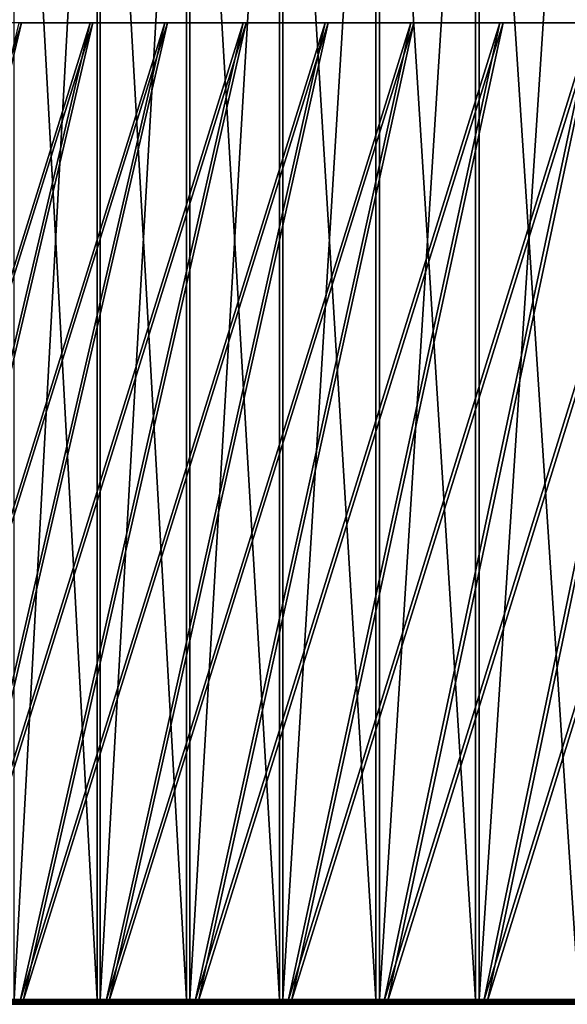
# Model space of a CAD drawing. Header units: millimetres. Extents: x 0 to 800, y -45 to 73.
# Tile 7 of 199: x 58 to 92, y -45 to 17. Entities that reach past the tile are written whole.
import ezdxf

# ---------------------------------------------------------------- set-up
doc = ezdxf.new("R2010")
doc.units = ezdxf.units.MM
doc.header["$LTSCALE"] = 65.185185
for name, color, linetype in [('40', 7, 'CONTINUOUS'), ('41', 7, 'CONTINUOUS'), ('46', 7, 'CONTINUOUS'), ('47', 7, 'CONTINUOUS'), ('48', 7, 'CONTINUOUS'), ('49', 7, 'CONTINUOUS')]:
    doc.layers.add(name, color=color, linetype=linetype)

msp = doc.modelspace()

# ---------------------------------------------------------------- linework, layer by layer
at = {"layer": '40', "color": 44, "linetype": 'Continuous', "true_color": 0x8c7500}
for points in [[(62.591, 54.7, -214.837), (57.171, -44.7, -206.079), (57.171, 54.7, -206.079), (62.591, 54.7, -214.837)], [(62.591, -44.7, -214.837), (57.171, -44.7, -206.079), (62.591, 54.7, -214.837), (62.591, -44.7, -214.837)], [(68.234, -44.7, -223.454), (62.591, -44.7, -214.837), (68.234, 54.7, -223.454), (68.234, -44.7, -223.454)], [(68.234, 54.7, -223.454), (62.591, -44.7, -214.837), (62.591, 54.7, -214.837), (68.234, 54.7, -223.454)], [(74.098, 54.7, -231.922), (68.234, -44.7, -223.454), (68.234, 54.7, -223.454), (74.098, 54.7, -231.922)], [(74.098, -44.7, -231.922), (68.234, -44.7, -223.454), (74.098, 54.7, -231.922), (74.098, -44.7, -231.922)], [(80.177, 54.7, -240.236), (74.098, -44.7, -231.922), (74.098, 54.7, -231.922), (80.177, 54.7, -240.236)], [(80.177, -44.7, -240.236), (74.098, -44.7, -231.922), (80.177, 54.7, -240.236), (80.177, -44.7, -240.236)], [(86.469, 54.7, -248.391), (80.177, -44.7, -240.236), (80.177, 54.7, -240.236), (86.469, 54.7, -248.391)], [(86.469, -44.7, -248.391), (80.177, -44.7, -240.236), (86.469, 54.7, -248.391), (86.469, -44.7, -248.391)], [(92.969, 54.7, -256.382), (86.469, -44.7, -248.391), (86.469, 54.7, -248.391), (92.969, 54.7, -256.382)], [(92.969, -44.7, -256.382), (86.469, -44.7, -248.391), (92.969, 54.7, -256.382), (92.969, -44.7, -256.382)]]:
    msp.add_3dface(points, dxfattribs=at)
at = {"layer": '41', "color": 44, "linetype": 'Continuous', "true_color": 0x8c7500}
for points in [[(56.977, 54.7, 205.756), (62.389, -44.7, 214.52), (62.389, 54.7, 214.52), (56.977, 54.7, 205.756)], [(56.977, -44.7, 205.756), (62.389, -44.7, 214.52), (56.977, 54.7, 205.756), (56.977, -44.7, 205.756)], [(62.389, 54.7, 214.52), (68.024, -44.7, 223.141), (68.024, 54.7, 223.141), (62.389, 54.7, 214.52)], [(62.389, -44.7, 214.52), (68.024, -44.7, 223.141), (62.389, 54.7, 214.52), (62.389, -44.7, 214.52)], [(68.024, -44.7, 223.141), (73.88, -44.7, 231.615), (68.024, 54.7, 223.141), (68.024, -44.7, 223.141)], [(68.024, 54.7, 223.141), (73.88, -44.7, 231.615), (73.88, 54.7, 231.615), (68.024, 54.7, 223.141)], [(73.88, 54.7, 231.615), (79.951, -44.7, 239.935), (79.951, 54.7, 239.935), (73.88, 54.7, 231.615)], [(73.88, -44.7, 231.615), (79.951, -44.7, 239.935), (73.88, 54.7, 231.615), (73.88, -44.7, 231.615)], [(79.951, 54.7, 239.935), (86.235, -44.7, 248.096), (86.235, 54.7, 248.096), (79.951, 54.7, 239.935)], [(79.951, -44.7, 239.935), (86.235, -44.7, 248.096), (79.951, 54.7, 239.935), (79.951, -44.7, 239.935)], [(86.235, -44.7, 248.096), (92.727, -44.7, 256.093), (86.235, 54.7, 248.096), (86.235, -44.7, 248.096)], [(86.235, 54.7, 248.096), (92.727, -44.7, 256.093), (92.727, 54.7, 256.093), (86.235, 54.7, 248.096)]]:
    msp.add_3dface(points, dxfattribs=at)
at = {"layer": '46', "color": 44, "linetype": 'Continuous', "true_color": 0x8c7500}
for points in [[(57.171, -44.7, -206.079), (60.017, -44.758, -210.73), (53.689, -44.758, -200.16), (57.171, -44.7, -206.079)], [(57.171, -44.7, -206.079), (62.591, -44.7, -214.837), (60.017, -44.758, -210.73), (57.171, -44.7, -206.079)], [(62.591, -44.7, -214.837), (66.668, -44.758, -221.1), (60.017, -44.758, -210.73), (62.591, -44.7, -214.837)], [(62.591, -44.7, -214.837), (68.234, -44.7, -223.454), (66.668, -44.758, -221.1), (62.591, -44.7, -214.837)], [(68.234, -44.7, -223.454), (73.635, -44.758, -231.26), (66.668, -44.758, -221.1), (68.234, -44.7, -223.454)], [(68.234, -44.7, -223.454), (74.098, -44.7, -231.922), (73.635, -44.758, -231.26), (68.234, -44.7, -223.454)], [(80.177, -44.7, -240.236), (80.911, -44.758, -241.201), (73.635, -44.758, -231.26), (80.177, -44.7, -240.236)], [(74.098, -44.7, -231.922), (80.177, -44.7, -240.236), (73.635, -44.758, -231.26), (74.098, -44.7, -231.922)], [(80.177, -44.7, -240.236), (86.469, -44.7, -248.391), (80.911, -44.758, -241.201), (80.177, -44.7, -240.236)], [(86.469, -44.7, -248.391), (88.49, -44.758, -250.913), (80.911, -44.758, -241.201), (86.469, -44.7, -248.391)], [(86.469, -44.7, -248.391), (92.969, -44.7, -256.382), (88.49, -44.758, -250.913), (86.469, -44.7, -248.391)], [(92.969, -44.7, -256.382), (96.365, -44.758, -260.387), (88.49, -44.758, -250.913), (92.969, -44.7, -256.382)], [(60.017, -44.758, -210.73), (53.704, -44.815, -200.152), (53.689, -44.758, -200.16), (60.017, -44.758, -210.73)], [(60.032, -44.815, -210.721), (53.704, -44.815, -200.152), (60.017, -44.758, -210.73), (60.032, -44.815, -210.721)], [(60.032, -44.815, -210.721), (53.728, -44.866, -200.138), (53.704, -44.815, -200.152), (60.032, -44.815, -210.721)], [(60.055, -44.866, -210.706), (53.728, -44.866, -200.138), (60.032, -44.815, -210.721), (60.055, -44.866, -210.706)], [(60.055, -44.866, -210.706), (53.76, -44.912, -200.119), (53.728, -44.866, -200.138), (60.055, -44.866, -210.706)], [(60.087, -44.912, -210.687), (53.76, -44.912, -200.119), (60.055, -44.866, -210.706), (60.087, -44.912, -210.687)], [(60.087, -44.912, -210.687), (53.799, -44.949, -200.096), (53.76, -44.912, -200.119), (60.087, -44.912, -210.687)], [(60.126, -44.949, -210.663), (53.799, -44.949, -200.096), (60.087, -44.912, -210.687), (60.126, -44.949, -210.663)], [(60.126, -44.949, -210.663), (53.844, -44.977, -200.07), (53.799, -44.949, -200.096), (60.126, -44.949, -210.663)], [(60.17, -44.977, -210.635), (53.844, -44.977, -200.07), (60.126, -44.949, -210.663), (60.17, -44.977, -210.635)], [(60.17, -44.977, -210.635), (53.893, -44.994, -200.042), (53.844, -44.977, -200.07), (60.17, -44.977, -210.635)], [(60.218, -44.994, -210.606), (53.893, -44.994, -200.042), (60.17, -44.977, -210.635), (60.218, -44.994, -210.606)], [(60.218, -44.994, -210.606), (57.428, -45, -205.924), (53.893, -44.994, -200.042), (60.218, -44.994, -210.606)], [(62.844, -45, -214.676), (57.428, -45, -205.924), (60.218, -44.994, -210.606), (62.844, -45, -214.676)], [(66.668, -44.758, -221.1), (60.032, -44.815, -210.721), (60.017, -44.758, -210.73), (66.668, -44.758, -221.1)], [(66.682, -44.815, -221.09), (60.032, -44.815, -210.721), (66.668, -44.758, -221.1), (66.682, -44.815, -221.09)], [(66.682, -44.815, -221.09), (60.055, -44.866, -210.706), (60.032, -44.815, -210.721), (66.682, -44.815, -221.09)], [(66.705, -44.866, -221.075), (60.055, -44.866, -210.706), (66.682, -44.815, -221.09), (66.705, -44.866, -221.075)], [(66.705, -44.866, -221.075), (60.087, -44.912, -210.687), (60.055, -44.866, -210.706), (66.705, -44.866, -221.075)], [(66.736, -44.912, -221.054), (60.087, -44.912, -210.687), (66.705, -44.866, -221.075), (66.736, -44.912, -221.054)], [(66.736, -44.912, -221.054), (60.126, -44.949, -210.663), (60.087, -44.912, -210.687), (66.736, -44.912, -221.054)], [(66.774, -44.949, -221.029), (60.126, -44.949, -210.663), (66.736, -44.912, -221.054), (66.774, -44.949, -221.029)], [(66.774, -44.949, -221.029), (60.17, -44.977, -210.635), (60.126, -44.949, -210.663), (66.774, -44.949, -221.029)], [(66.817, -44.977, -221.001), (60.17, -44.977, -210.635), (66.774, -44.949, -221.029), (66.817, -44.977, -221.001)], [(66.817, -44.977, -221.001), (60.218, -44.994, -210.606), (60.17, -44.977, -210.635), (66.817, -44.977, -221.001)], [(66.864, -44.994, -220.97), (60.218, -44.994, -210.606), (66.817, -44.977, -221.001), (66.864, -44.994, -220.97)], [(66.864, -44.994, -220.97), (62.844, -45, -214.676), (60.218, -44.994, -210.606), (66.864, -44.994, -220.97)], [(68.483, -45, -223.286), (62.844, -45, -214.676), (66.864, -44.994, -220.97), (68.483, -45, -223.286)], [(73.635, -44.758, -231.26), (66.682, -44.815, -221.09), (66.668, -44.758, -221.1), (73.635, -44.758, -231.26)], [(73.649, -44.815, -231.25), (66.682, -44.815, -221.09), (73.635, -44.758, -231.26), (73.649, -44.815, -231.25)], [(73.649, -44.815, -231.25), (66.705, -44.866, -221.075), (66.682, -44.815, -221.09), (73.649, -44.815, -231.25)], [(73.671, -44.866, -231.234), (66.705, -44.866, -221.075), (73.649, -44.815, -231.25), (73.671, -44.866, -231.234)], [(73.671, -44.866, -231.234), (66.736, -44.912, -221.054), (66.705, -44.866, -221.075), (73.671, -44.866, -231.234)], [(73.702, -44.912, -231.213), (66.736, -44.912, -221.054), (73.671, -44.866, -231.234), (73.702, -44.912, -231.213)], [(73.702, -44.912, -231.213), (66.774, -44.949, -221.029), (66.736, -44.912, -221.054), (73.702, -44.912, -231.213)], [(73.739, -44.949, -231.186), (66.774, -44.949, -221.029), (73.702, -44.912, -231.213), (73.739, -44.949, -231.186)], [(73.739, -44.949, -231.186), (66.817, -44.977, -221.001), (66.774, -44.949, -221.029), (73.739, -44.949, -231.186)], [(73.781, -44.977, -231.156), (66.817, -44.977, -221.001), (73.739, -44.949, -231.186), (73.781, -44.977, -231.156)], [(73.781, -44.977, -231.156), (66.864, -44.994, -220.97), (66.817, -44.977, -221.001), (73.781, -44.977, -231.156)], [(73.827, -44.994, -231.124), (66.864, -44.994, -220.97), (73.781, -44.977, -231.156), (73.827, -44.994, -231.124)], [(73.827, -44.994, -231.124), (68.483, -45, -223.286), (66.864, -44.994, -220.97), (73.827, -44.994, -231.124)], [(74.342, -45, -231.748), (68.483, -45, -223.286), (73.827, -44.994, -231.124), (74.342, -45, -231.748)], [(80.911, -44.758, -241.201), (73.649, -44.815, -231.25), (73.635, -44.758, -231.26), (80.911, -44.758, -241.201)], [(80.925, -44.815, -241.19), (73.649, -44.815, -231.25), (80.911, -44.758, -241.201), (80.925, -44.815, -241.19)], [(80.925, -44.815, -241.19), (73.671, -44.866, -231.234), (73.649, -44.815, -231.25), (80.925, -44.815, -241.19)], [(80.947, -44.866, -241.174), (73.671, -44.866, -231.234), (80.925, -44.815, -241.19), (80.947, -44.866, -241.174)], [(80.947, -44.866, -241.174), (73.702, -44.912, -231.213), (73.671, -44.866, -231.234), (80.947, -44.866, -241.174)], [(80.977, -44.912, -241.151), (73.702, -44.912, -231.213), (80.947, -44.866, -241.174), (80.977, -44.912, -241.151)], [(80.977, -44.912, -241.151), (73.739, -44.949, -231.186), (73.702, -44.912, -231.213), (80.977, -44.912, -241.151)], [(81.013, -44.949, -241.124), (73.739, -44.949, -231.186), (80.977, -44.912, -241.151), (81.013, -44.949, -241.124)], [(81.013, -44.949, -241.124), (73.781, -44.977, -231.156), (73.739, -44.949, -231.186), (81.013, -44.949, -241.124)], [(81.054, -44.977, -241.093), (73.781, -44.977, -231.156), (81.013, -44.949, -241.124), (81.054, -44.977, -241.093)], [(81.054, -44.977, -241.093), (73.827, -44.994, -231.124), (73.781, -44.977, -231.156), (81.054, -44.977, -241.093)], [(81.099, -44.994, -241.059), (73.827, -44.994, -231.124), (81.054, -44.977, -241.093), (81.099, -44.994, -241.059)], [(81.099, -44.994, -241.059), (74.342, -45, -231.748), (73.827, -44.994, -231.124), (81.099, -44.994, -241.059)], [(80.417, -45, -240.056), (74.342, -45, -231.748), (81.099, -44.994, -241.059), (80.417, -45, -240.056)], [(86.704, -45, -248.205), (80.417, -45, -240.056), (81.099, -44.994, -241.059), (86.704, -45, -248.205)], [(88.49, -44.758, -250.913), (80.925, -44.815, -241.19), (80.911, -44.758, -241.201), (88.49, -44.758, -250.913)], [(88.504, -44.815, -250.902), (80.925, -44.815, -241.19), (88.49, -44.758, -250.913), (88.504, -44.815, -250.902)], [(88.504, -44.815, -250.902), (80.947, -44.866, -241.174), (80.925, -44.815, -241.19), (88.504, -44.815, -250.902)], [(88.525, -44.866, -250.885), (80.947, -44.866, -241.174), (88.504, -44.815, -250.902), (88.525, -44.866, -250.885)], [(88.525, -44.866, -250.885), (80.977, -44.912, -241.151), (80.947, -44.866, -241.174), (88.525, -44.866, -250.885)], [(88.554, -44.912, -250.861), (80.977, -44.912, -241.151), (88.525, -44.866, -250.885), (88.554, -44.912, -250.861)], [(88.554, -44.912, -250.861), (81.013, -44.949, -241.124), (80.977, -44.912, -241.151), (88.554, -44.912, -250.861)], [(88.59, -44.949, -250.833), (81.013, -44.949, -241.124), (88.554, -44.912, -250.861), (88.59, -44.949, -250.833)], [(88.59, -44.949, -250.833), (81.054, -44.977, -241.093), (81.013, -44.949, -241.124), (88.59, -44.949, -250.833)], [(88.63, -44.977, -250.8), (81.054, -44.977, -241.093), (88.59, -44.949, -250.833), (88.63, -44.977, -250.8)], [(88.63, -44.977, -250.8), (81.099, -44.994, -241.059), (81.054, -44.977, -241.093), (88.63, -44.977, -250.8)], [(88.674, -44.994, -250.765), (81.099, -44.994, -241.059), (88.63, -44.977, -250.8), (88.674, -44.994, -250.765)], [(88.674, -44.994, -250.765), (86.704, -45, -248.205), (81.099, -44.994, -241.059), (88.674, -44.994, -250.765)], [(93.199, -45, -256.19), (86.704, -45, -248.205), (88.674, -44.994, -250.765), (93.199, -45, -256.19)], [(96.365, -44.758, -260.387), (88.504, -44.815, -250.902), (88.49, -44.758, -250.913), (96.365, -44.758, -260.387)], [(96.378, -44.815, -260.376), (88.504, -44.815, -250.902), (96.365, -44.758, -260.387), (96.378, -44.815, -260.376)], [(96.378, -44.815, -260.376), (88.525, -44.866, -250.885), (88.504, -44.815, -250.902), (96.378, -44.815, -260.376)], [(96.399, -44.866, -260.358), (88.525, -44.866, -250.885), (96.378, -44.815, -260.376), (96.399, -44.866, -260.358)], [(96.399, -44.866, -260.358), (88.554, -44.912, -250.861), (88.525, -44.866, -250.885), (96.399, -44.866, -260.358)], [(96.427, -44.912, -260.333), (88.554, -44.912, -250.861), (96.399, -44.866, -260.358), (96.427, -44.912, -260.333)], [(96.427, -44.912, -260.333), (88.59, -44.949, -250.833), (88.554, -44.912, -250.861), (96.427, -44.912, -260.333)], [(96.462, -44.949, -260.304), (88.59, -44.949, -250.833), (96.427, -44.912, -260.333), (96.462, -44.949, -260.304)], [(96.462, -44.949, -260.304), (88.63, -44.977, -250.8), (88.59, -44.949, -250.833), (96.462, -44.949, -260.304)], [(96.501, -44.977, -260.27), (88.63, -44.977, -250.8), (96.462, -44.949, -260.304), (96.501, -44.977, -260.27)], [(96.501, -44.977, -260.27), (88.674, -44.994, -250.765), (88.63, -44.977, -250.8), (96.501, -44.977, -260.27)], [(96.544, -44.994, -260.233), (88.674, -44.994, -250.765), (96.501, -44.977, -260.27), (96.544, -44.994, -260.233)], [(96.544, -44.994, -260.233), (93.199, -45, -256.19), (88.674, -44.994, -250.765), (96.544, -44.994, -260.233)]]:
    msp.add_3dface(points, dxfattribs=at)
at = {"layer": '47', "color": 44, "linetype": 'Continuous', "true_color": 0x8c7500}
for points in [[(56.977, -44.7, 205.756), (53.501, -44.758, 199.834), (59.819, -44.758, 210.41), (56.977, -44.7, 205.756)], [(62.389, -44.7, 214.52), (56.977, -44.7, 205.756), (59.819, -44.758, 210.41), (62.389, -44.7, 214.52)], [(62.389, -44.7, 214.52), (59.819, -44.758, 210.41), (66.46, -44.758, 220.786), (62.389, -44.7, 214.52)], [(68.024, -44.7, 223.141), (62.389, -44.7, 214.52), (66.46, -44.758, 220.786), (68.024, -44.7, 223.141)], [(68.024, -44.7, 223.141), (66.46, -44.758, 220.786), (73.417, -44.758, 230.952), (68.024, -44.7, 223.141)], [(73.88, -44.7, 231.615), (68.024, -44.7, 223.141), (73.417, -44.758, 230.952), (73.88, -44.7, 231.615)], [(73.88, -44.7, 231.615), (73.417, -44.758, 230.952), (80.684, -44.758, 240.9), (73.88, -44.7, 231.615)], [(79.951, -44.7, 239.935), (73.88, -44.7, 231.615), (80.684, -44.758, 240.9), (79.951, -44.7, 239.935)], [(86.235, -44.7, 248.096), (79.951, -44.7, 239.935), (80.684, -44.758, 240.9), (86.235, -44.7, 248.096)], [(86.235, -44.7, 248.096), (80.684, -44.758, 240.9), (88.254, -44.758, 250.619), (86.235, -44.7, 248.096)], [(92.727, -44.7, 256.093), (86.235, -44.7, 248.096), (88.254, -44.758, 250.619), (92.727, -44.7, 256.093)], [(92.727, -44.7, 256.093), (88.254, -44.758, 250.619), (96.12, -44.758, 260.101), (92.727, -44.7, 256.093)], [(53.515, -44.815, 199.825), (59.833, -44.815, 210.401), (53.501, -44.758, 199.834), (53.515, -44.815, 199.825)], [(53.501, -44.758, 199.834), (59.833, -44.815, 210.401), (59.819, -44.758, 210.41), (53.501, -44.758, 199.834)], [(53.515, -44.815, 199.825), (59.857, -44.866, 210.386), (59.833, -44.815, 210.401), (53.515, -44.815, 199.825)], [(53.539, -44.866, 199.812), (59.857, -44.866, 210.386), (53.515, -44.815, 199.825), (53.539, -44.866, 199.812)], [(53.572, -44.912, 199.793), (59.889, -44.912, 210.367), (53.539, -44.866, 199.812), (53.572, -44.912, 199.793)], [(53.539, -44.866, 199.812), (59.889, -44.912, 210.367), (59.857, -44.866, 210.386), (53.539, -44.866, 199.812)], [(53.611, -44.949, 199.77), (59.927, -44.949, 210.343), (53.572, -44.912, 199.793), (53.611, -44.949, 199.77)], [(53.572, -44.912, 199.793), (59.927, -44.949, 210.343), (59.889, -44.912, 210.367), (53.572, -44.912, 199.793)], [(53.656, -44.977, 199.744), (59.971, -44.977, 210.315), (53.611, -44.949, 199.77), (53.656, -44.977, 199.744)], [(53.611, -44.949, 199.77), (59.971, -44.977, 210.315), (59.927, -44.949, 210.343), (53.611, -44.949, 199.77)], [(53.705, -44.994, 199.716), (60.019, -44.994, 210.286), (53.656, -44.977, 199.744), (53.705, -44.994, 199.716)], [(53.656, -44.977, 199.744), (60.019, -44.994, 210.286), (59.971, -44.977, 210.315), (53.656, -44.977, 199.744)], [(53.705, -44.994, 199.716), (57.234, -45, 205.601), (60.019, -44.994, 210.286), (53.705, -44.994, 199.716)], [(57.234, -45, 205.601), (62.642, -45, 214.359), (60.019, -44.994, 210.286), (57.234, -45, 205.601)], [(59.833, -44.815, 210.401), (66.474, -44.815, 220.776), (59.819, -44.758, 210.41), (59.833, -44.815, 210.401)], [(59.819, -44.758, 210.41), (66.474, -44.815, 220.776), (66.46, -44.758, 220.786), (59.819, -44.758, 210.41)], [(59.833, -44.815, 210.401), (66.497, -44.866, 220.761), (66.474, -44.815, 220.776), (59.833, -44.815, 210.401)], [(59.857, -44.866, 210.386), (66.497, -44.866, 220.761), (59.833, -44.815, 210.401), (59.857, -44.866, 210.386)], [(59.857, -44.866, 210.386), (66.528, -44.912, 220.741), (66.497, -44.866, 220.761), (59.857, -44.866, 210.386)], [(59.889, -44.912, 210.367), (66.528, -44.912, 220.741), (59.857, -44.866, 210.386), (59.889, -44.912, 210.367)], [(59.927, -44.949, 210.343), (66.566, -44.949, 220.715), (59.889, -44.912, 210.367), (59.927, -44.949, 210.343)], [(59.889, -44.912, 210.367), (66.566, -44.949, 220.715), (66.528, -44.912, 220.741), (59.889, -44.912, 210.367)], [(59.971, -44.977, 210.315), (66.609, -44.977, 220.687), (59.927, -44.949, 210.343), (59.971, -44.977, 210.315)], [(59.927, -44.949, 210.343), (66.609, -44.977, 220.687), (66.566, -44.949, 220.715), (59.927, -44.949, 210.343)], [(60.019, -44.994, 210.286), (66.656, -44.994, 220.656), (59.971, -44.977, 210.315), (60.019, -44.994, 210.286)], [(59.971, -44.977, 210.315), (66.656, -44.994, 220.656), (66.609, -44.977, 220.687), (59.971, -44.977, 210.315)], [(60.019, -44.994, 210.286), (62.642, -45, 214.359), (66.656, -44.994, 220.656), (60.019, -44.994, 210.286)], [(62.642, -45, 214.359), (68.273, -45, 222.974), (66.656, -44.994, 220.656), (62.642, -45, 214.359)], [(66.474, -44.815, 220.776), (73.431, -44.815, 230.943), (66.46, -44.758, 220.786), (66.474, -44.815, 220.776)], [(66.46, -44.758, 220.786), (73.431, -44.815, 230.943), (73.417, -44.758, 230.952), (66.46, -44.758, 220.786)], [(66.497, -44.866, 220.761), (73.454, -44.866, 230.927), (66.474, -44.815, 220.776), (66.497, -44.866, 220.761)], [(66.474, -44.815, 220.776), (73.454, -44.866, 230.927), (73.431, -44.815, 230.943), (66.474, -44.815, 220.776)], [(66.497, -44.866, 220.761), (73.484, -44.912, 230.905), (73.454, -44.866, 230.927), (66.497, -44.866, 220.761)], [(66.528, -44.912, 220.741), (73.484, -44.912, 230.905), (66.497, -44.866, 220.761), (66.528, -44.912, 220.741)], [(66.528, -44.912, 220.741), (73.521, -44.949, 230.879), (73.484, -44.912, 230.905), (66.528, -44.912, 220.741)], [(66.566, -44.949, 220.715), (73.521, -44.949, 230.879), (66.528, -44.912, 220.741), (66.566, -44.949, 220.715)], [(66.609, -44.977, 220.687), (73.564, -44.977, 230.849), (66.566, -44.949, 220.715), (66.609, -44.977, 220.687)], [(66.566, -44.949, 220.715), (73.564, -44.977, 230.849), (73.521, -44.949, 230.879), (66.566, -44.949, 220.715)], [(66.609, -44.977, 220.687), (73.61, -44.994, 230.816), (73.564, -44.977, 230.849), (66.609, -44.977, 220.687)], [(66.656, -44.994, 220.656), (73.61, -44.994, 230.816), (66.609, -44.977, 220.687), (66.656, -44.994, 220.656)], [(66.656, -44.994, 220.656), (68.273, -45, 222.974), (73.61, -44.994, 230.816), (66.656, -44.994, 220.656)], [(68.273, -45, 222.974), (74.124, -45, 231.441), (73.61, -44.994, 230.816), (68.273, -45, 222.974)], [(73.431, -44.815, 230.943), (80.698, -44.815, 240.89), (73.417, -44.758, 230.952), (73.431, -44.815, 230.943)], [(73.417, -44.758, 230.952), (80.698, -44.815, 240.89), (80.684, -44.758, 240.9), (73.417, -44.758, 230.952)], [(73.454, -44.866, 230.927), (80.72, -44.866, 240.873), (73.431, -44.815, 230.943), (73.454, -44.866, 230.927)], [(73.431, -44.815, 230.943), (80.72, -44.866, 240.873), (80.698, -44.815, 240.89), (73.431, -44.815, 230.943)], [(73.484, -44.912, 230.905), (80.75, -44.912, 240.851), (73.454, -44.866, 230.927), (73.484, -44.912, 230.905)], [(73.454, -44.866, 230.927), (80.75, -44.912, 240.851), (80.72, -44.866, 240.873), (73.454, -44.866, 230.927)], [(73.484, -44.912, 230.905), (80.786, -44.949, 240.823), (80.75, -44.912, 240.851), (73.484, -44.912, 230.905)], [(73.521, -44.949, 230.879), (80.786, -44.949, 240.823), (73.484, -44.912, 230.905), (73.521, -44.949, 230.879)], [(73.564, -44.977, 230.849), (80.827, -44.977, 240.792), (73.521, -44.949, 230.879), (73.564, -44.977, 230.849)], [(73.521, -44.949, 230.879), (80.827, -44.977, 240.792), (80.786, -44.949, 240.823), (73.521, -44.949, 230.879)], [(73.61, -44.994, 230.816), (80.872, -44.994, 240.758), (73.564, -44.977, 230.849), (73.61, -44.994, 230.816)], [(73.564, -44.977, 230.849), (80.872, -44.994, 240.758), (80.827, -44.977, 240.792), (73.564, -44.977, 230.849)], [(74.124, -45, 231.441), (80.191, -45, 239.755), (73.61, -44.994, 230.816), (74.124, -45, 231.441)], [(73.61, -44.994, 230.816), (80.191, -45, 239.755), (80.872, -44.994, 240.758), (73.61, -44.994, 230.816)], [(80.191, -45, 239.755), (86.47, -45, 247.91), (80.872, -44.994, 240.758), (80.191, -45, 239.755)], [(80.698, -44.815, 240.89), (88.267, -44.815, 250.609), (80.684, -44.758, 240.9), (80.698, -44.815, 240.89)], [(80.684, -44.758, 240.9), (88.267, -44.815, 250.609), (88.254, -44.758, 250.619), (80.684, -44.758, 240.9)], [(80.72, -44.866, 240.873), (88.289, -44.866, 250.591), (80.698, -44.815, 240.89), (80.72, -44.866, 240.873)], [(80.698, -44.815, 240.89), (88.289, -44.866, 250.591), (88.267, -44.815, 250.609), (80.698, -44.815, 240.89)], [(80.75, -44.912, 240.851), (88.318, -44.912, 250.568), (80.72, -44.866, 240.873), (80.75, -44.912, 240.851)], [(80.72, -44.866, 240.873), (88.318, -44.912, 250.568), (88.289, -44.866, 250.591), (80.72, -44.866, 240.873)], [(80.786, -44.949, 240.823), (88.354, -44.949, 250.539), (80.75, -44.912, 240.851), (80.786, -44.949, 240.823)], [(80.75, -44.912, 240.851), (88.354, -44.949, 250.539), (88.318, -44.912, 250.568), (80.75, -44.912, 240.851)], [(80.827, -44.977, 240.792), (88.394, -44.977, 250.507), (80.786, -44.949, 240.823), (80.827, -44.977, 240.792)], [(80.786, -44.949, 240.823), (88.394, -44.977, 250.507), (88.354, -44.949, 250.539), (80.786, -44.949, 240.823)], [(80.872, -44.994, 240.758), (88.438, -44.994, 250.471), (80.827, -44.977, 240.792), (80.872, -44.994, 240.758)], [(80.827, -44.977, 240.792), (88.438, -44.994, 250.471), (88.394, -44.977, 250.507), (80.827, -44.977, 240.792)], [(80.872, -44.994, 240.758), (86.47, -45, 247.91), (88.438, -44.994, 250.471), (80.872, -44.994, 240.758)], [(86.47, -45, 247.91), (92.958, -45, 255.9), (88.438, -44.994, 250.471), (86.47, -45, 247.91)], [(88.254, -44.758, 250.619), (96.133, -44.815, 260.089), (96.12, -44.758, 260.101), (88.254, -44.758, 250.619)], [(88.267, -44.815, 250.609), (96.133, -44.815, 260.089), (88.254, -44.758, 250.619), (88.267, -44.815, 250.609)], [(88.289, -44.866, 250.591), (96.154, -44.866, 260.071), (88.267, -44.815, 250.609), (88.289, -44.866, 250.591)], [(88.267, -44.815, 250.609), (96.154, -44.866, 260.071), (96.133, -44.815, 260.089), (88.267, -44.815, 250.609)], [(88.318, -44.912, 250.568), (96.182, -44.912, 260.047), (88.289, -44.866, 250.591), (88.318, -44.912, 250.568)], [(88.289, -44.866, 250.591), (96.182, -44.912, 260.047), (96.154, -44.866, 260.071), (88.289, -44.866, 250.591)], [(88.354, -44.949, 250.539), (96.217, -44.949, 260.018), (88.318, -44.912, 250.568), (88.354, -44.949, 250.539)], [(88.318, -44.912, 250.568), (96.217, -44.949, 260.018), (96.182, -44.912, 260.047), (88.318, -44.912, 250.568)], [(88.394, -44.977, 250.507), (96.256, -44.977, 259.984), (88.354, -44.949, 250.539), (88.394, -44.977, 250.507)], [(88.354, -44.949, 250.539), (96.256, -44.977, 259.984), (96.217, -44.949, 260.018), (88.354, -44.949, 250.539)], [(88.438, -44.994, 250.471), (96.299, -44.994, 259.947), (88.394, -44.977, 250.507), (88.438, -44.994, 250.471)], [(88.394, -44.977, 250.507), (96.299, -44.994, 259.947), (96.256, -44.977, 259.984), (88.394, -44.977, 250.507)], [(88.438, -44.994, 250.471), (92.958, -45, 255.9), (96.299, -44.994, 259.947), (88.438, -44.994, 250.471)]]:
    msp.add_3dface(points, dxfattribs=at)
at = {"layer": '48', "color": 44, "linetype": 'Continuous', "true_color": 0x8c7500}
for points in [[(42.885, -44.789, -178.708), (57.636, 16.898, -165.072), (38.402, -44.789, -169.454), (42.885, -44.789, -178.708)], [(57.636, 16.898, -165.072), (53.398, 16.898, -155.977), (38.402, -44.789, -169.454), (57.636, 16.898, -165.072)], [(47.605, -44.789, -187.844), (62.113, 16.898, -174.052), (42.885, -44.789, -178.708), (47.605, -44.789, -187.844)], [(62.113, 16.898, -174.052), (57.636, 16.898, -165.072), (42.885, -44.789, -178.708), (62.113, 16.898, -174.052)], [(52.558, -44.789, -196.855), (66.825, 16.898, -182.911), (47.605, -44.789, -187.844), (52.558, -44.789, -196.855)], [(66.825, 16.898, -182.911), (62.113, 16.898, -174.052), (47.605, -44.789, -187.844), (66.825, 16.898, -182.911)], [(57.742, -44.789, -205.736), (71.77, 16.898, -191.642), (52.558, -44.789, -196.855), (57.742, -44.789, -205.736)], [(71.77, 16.898, -191.642), (66.825, 16.898, -182.911), (52.558, -44.789, -196.855), (71.77, 16.898, -191.642)], [(63.152, -44.789, -214.48), (76.943, 16.898, -200.239), (57.742, -44.789, -205.736), (63.152, -44.789, -214.48)], [(76.943, 16.898, -200.239), (71.77, 16.898, -191.642), (57.742, -44.789, -205.736), (76.943, 16.898, -200.239)], [(82.341, 16.898, -208.697), (76.943, 16.898, -200.239), (63.152, -44.789, -214.48), (82.341, 16.898, -208.697)], [(68.787, -44.789, -223.082), (82.341, 16.898, -208.697), (63.152, -44.789, -214.48), (68.787, -44.789, -223.082)], [(87.961, 16.898, -217.009), (82.341, 16.898, -208.697), (68.787, -44.789, -223.082), (87.961, 16.898, -217.009)], [(74.64, -44.789, -231.536), (87.961, 16.898, -217.009), (68.787, -44.789, -223.082), (74.64, -44.789, -231.536)], [(80.71, -44.789, -239.837), (93.798, 16.898, -225.171), (74.64, -44.789, -231.536), (80.71, -44.789, -239.837)], [(93.798, 16.898, -225.171), (87.961, 16.898, -217.009), (74.64, -44.789, -231.536), (93.798, 16.898, -225.171)], [(86.991, -44.789, -247.978), (99.848, 16.898, -233.175), (80.71, -44.789, -239.837), (86.991, -44.789, -247.978)], [(99.848, 16.898, -233.175), (93.798, 16.898, -225.171), (80.71, -44.789, -239.837), (99.848, 16.898, -233.175)], [(93.48, -44.789, -255.955), (106.108, 16.898, -241.017), (86.991, -44.789, -247.978), (93.48, -44.789, -255.955)], [(106.108, 16.898, -241.017), (99.848, 16.898, -233.175), (86.991, -44.789, -247.978), (106.108, 16.898, -241.017)]]:
    msp.add_3dface(points, dxfattribs=at)
at = {"layer": '49', "color": 44, "linetype": 'Continuous', "true_color": 0x8c7500}
for points in [[(42.717, -44.789, 178.372), (61.949, 16.898, 173.734), (47.428, -44.789, 187.512), (42.717, -44.789, 178.372)], [(57.481, 16.898, 164.75), (61.949, 16.898, 173.734), (42.717, -44.789, 178.372), (57.481, 16.898, 164.75)], [(47.428, -44.789, 187.512), (66.653, 16.898, 182.597), (52.373, -44.789, 196.528), (47.428, -44.789, 187.512)], [(61.949, 16.898, 173.734), (66.653, 16.898, 182.597), (47.428, -44.789, 187.512), (61.949, 16.898, 173.734)], [(52.373, -44.789, 196.528), (71.589, 16.898, 191.332), (57.548, -44.789, 205.413), (52.373, -44.789, 196.528)], [(66.653, 16.898, 182.597), (71.589, 16.898, 191.332), (52.373, -44.789, 196.528), (66.653, 16.898, 182.597)], [(57.548, -44.789, 205.413), (76.754, 16.898, 199.935), (62.951, -44.789, 214.162), (57.548, -44.789, 205.413)], [(71.589, 16.898, 191.332), (76.754, 16.898, 199.935), (57.548, -44.789, 205.413), (71.589, 16.898, 191.332)], [(62.951, -44.789, 214.162), (82.145, 16.898, 208.398), (68.577, -44.789, 222.77), (62.951, -44.789, 214.162)], [(76.754, 16.898, 199.935), (82.145, 16.898, 208.398), (62.951, -44.789, 214.162), (76.754, 16.898, 199.935)], [(68.577, -44.789, 222.77), (87.756, 16.898, 216.716), (74.422, -44.789, 231.229), (68.577, -44.789, 222.77)], [(82.145, 16.898, 208.398), (87.756, 16.898, 216.716), (68.577, -44.789, 222.77), (82.145, 16.898, 208.398)], [(74.422, -44.789, 231.229), (93.586, 16.898, 224.882), (80.484, -44.789, 239.536), (74.422, -44.789, 231.229)], [(87.756, 16.898, 216.716), (93.586, 16.898, 224.882), (74.422, -44.789, 231.229), (87.756, 16.898, 216.716)], [(80.484, -44.789, 239.536), (99.629, 16.898, 232.892), (86.757, -44.789, 247.683), (80.484, -44.789, 239.536)], [(93.586, 16.898, 224.882), (99.629, 16.898, 232.892), (80.484, -44.789, 239.536), (93.586, 16.898, 224.882)], [(86.757, -44.789, 247.683), (105.881, 16.898, 240.74), (93.239, -44.789, 255.666), (86.757, -44.789, 247.683)], [(99.629, 16.898, 232.892), (105.881, 16.898, 240.74), (86.757, -44.789, 247.683), (99.629, 16.898, 232.892)]]:
    msp.add_3dface(points, dxfattribs=at)

doc.saveas('drawing.dxf')
